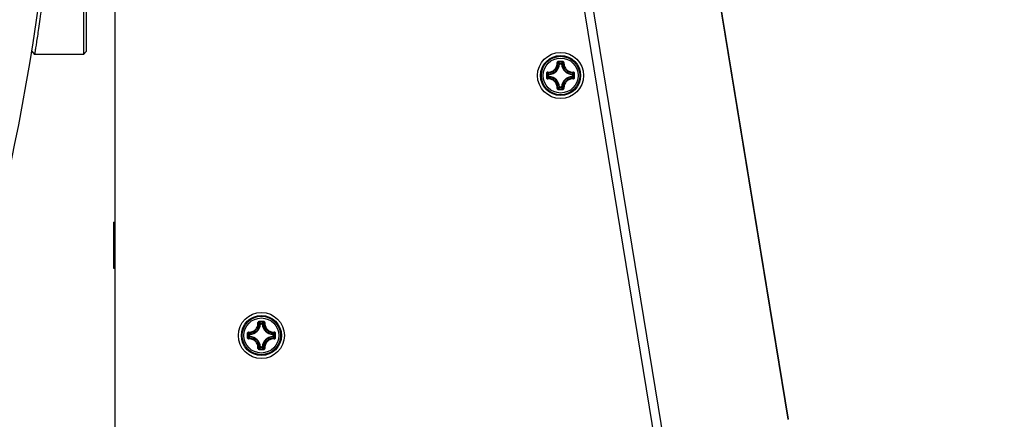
# Model space of a CAD drawing. Header units: millimetres. Extents: x 0 to 420, y 0 to 297.
# Tile 202 of 256: x 163 to 180, y 202 to 209. Entities that reach past the tile are written whole.
import ezdxf

# ---------------------------------------------------------------- set-up
doc = ezdxf.new("R2010")
doc.units = ezdxf.units.MM
doc.header["$LTSCALE"] = 23.1
doc.layers.get('0').update_dxf_attribs({"linetype": 'CONTINUOUS'})
doc.layers.add('AXES', color=7, linetype='CONTINUOUS')
doc.layers.add('DIM_PILOTEES', color=7, linetype='CONTINUOUS')
doc.styles.get("Standard").update_dxf_attribs({"font": 'txt', "width": 0.7})
doc.styles.add('TEXTSTYLE_4', font='txt')
doc.dimstyles.new('DIMSTYLE_1', dxfattribs={"dimtxt": 2.5, "dimasz": 3.5, "dimexe": 2, "dimexo": 0, "dimtad": 1, "dimdec": 0, "dimlfac": 10, "dimdsep": 46, "dimtxsty": 'Standard', "dimblk": '_FILLED', "dimblk1": '_FILLED', "dimblk2": '_FILLED', "dimcen": 0.09, "dimazin": 2, "dimtp": 1.2, "dimtm": 1.2, "dimtfac": 1, "dimtdec": 0, "dimtofl": 0, "dimtmove": 0, "dimatfit": 3, "dimldrblk": '_FILLED', "dimfxl": 0, "dimtolj": 1, "dimarcsym": 0})
doc.dimstyles.new('DIMSTYLE_5', dxfattribs={"dimtxt": 2.5, "dimasz": 3.5, "dimexe": 2, "dimexo": 0, "dimtad": 1, "dimlfac": 10, "dimdsep": 46, "dimtxsty": 'Standard', "dimblk": '_FILLED', "dimblk1": '_FILLED', "dimblk2": '_FILLED', "dimcen": 0.09, "dimazin": 2, "dimtp": 0.8, "dimtm": 0.8, "dimtfac": 1, "dimtmove": 0, "dimatfit": 2, "dimldrblk": '_FILLED', "dimfxl": 0, "dimtolj": 1, "dimarcsym": 0})

# ---------------------------------------------------------------- blocks, each defined once
blk = doc.blocks.new('_FILLED')
at = {"color": 0, "linetype": 'ByBlock'}
blk.add_solid([(0, 0), (-1, 0.1429), (-1, -0.1429)], dxfattribs=at)
blk = doc.blocks.new('*D4')
at = {"layer": 'DIM_PILOTEES', "color": 2, "linetype": 'Continuous'}
for p, q in [((169.825, 234.122), (190.886, 234.122)), ((188.886, 234.122), (188.886, 181.785)), ((188.886, 129.447), (188.886, 181.785)), ((149.276, 129.447), (190.886, 129.447))]:
    blk.add_line(p, q, dxfattribs=at)
at = {"layer": 'DIM_PILOTEES', "color": 2, "linetype": 'Continuous', "xscale": 3.5, "yscale": 3.5, "zscale": 3.5}
for p, rotation in [((188.886, 234.122), 90), ((188.886, 129.447), 270)]:
    blk.add_blockref('_FILLED', p, dxfattribs=dict(at, rotation=rotation))
at = {"layer": 'DIM_PILOTEES', "color": 2, "linetype": 'Continuous', "insert": (185.761, 188.847), "char_height": 2.5, "width": 10.98214, "attachment_point": 2, "rotation": 90, "line_spacing_factor": 0.9}
blk.add_mtext('{\\ftxt;\\W0.0001;\\H0.0001;\\~}{\\ftxt;\\W2.9285714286;\\H2.5; }{\\ftxt;\\W0.0001;\\H0.0001;\\~}', dxfattribs=at)
blk = doc.blocks.new('*D8')
at = {"layer": 'DIM_PILOTEES', "color": 2, "linetype": 'Continuous'}
for p, q in [((124.125, 214.622), (176.063, 258.233)), ((154.337, 239.99), (124.125, 214.622)), ((93.913, 189.254), (124.125, 214.622))]:
    blk.add_line(p, q, dxfattribs=at)
at = {"layer": 'DIM_PILOTEES', "color": 2, "linetype": 'Continuous', "xscale": 3.5, "yscale": 3.5, "zscale": 3.5}
for p, rotation in [((154.337, 239.99), 40.0192182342), ((93.913, 189.254), 220.0192182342)]:
    blk.add_blockref('_FILLED', p, dxfattribs=dict(at, rotation=rotation))
at = {"layer": 'DIM_PILOTEES', "color": 2, "linetype": 'Continuous', "insert": (166.988, 254.693), "char_height": 2.5, "width": 13.83929, "attachment_point": 1, "rotation": 40.0192, "line_spacing_factor": 0.9, "style": 'TEXTSTYLE_4'}
blk.add_mtext('{\\ftxt;\\W0.0001;\\H0.0001;\\~}{\\ftxt;\\W1.3333333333;\\H2.5; }{\\ftxt;\\W0.0001;\\H0.0001;\\~}{\\ftxt;\\W0.0001;\\H0.0001;\\~}{\\ftxt;\\W2.3571428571;\\H2.5; }{\\ftxt;\\W0.0001;\\H0.0001;\\~}', dxfattribs=at)

msp = doc.modelspace()

# ---------------------------------------------------------------- linework, layer by layer
at = {"color": 7, "linetype": 'Continuous'}
for p, q in [((171.7235, 229.4475), (176.2161, 201.9863)), ((171.7276, 229.4512), (176.2206, 201.987)), ((164.5252, 186.9846), (164.5252, 228.7907)), ((169.837, 226.4667), (174.9706, 195.0871)), ((169.9866, 226.4958), (175.1209, 195.1116)), ((163.9752, 220.922), (163.9752, 208.322)), ((164.0252, 220.872), (164.0252, 208.372)), ((163.0783, 208.3799), (163.1276, 208.322)), ((164.0252, 208.372), (163.9752, 208.322)), ((163.9752, 208.322), (163.1276, 208.322)), ((172.25, 208.1567), (172.2401, 208.1572)), ((172.25, 208.1667), (172.2825, 208.1667)), ((172.25, 208.1567), (172.25, 208.1667)), ((172.2501, 208.1567), (172.2824, 208.1567)), ((172.2825, 208.1567), (172.2825, 208.1667)), ((172.2825, 208.1567), (172.2924, 208.1572)), ((172.0653, 207.9719), (172.0553, 207.9719)), ((172.0553, 207.9395), (172.0553, 207.9719)), ((172.0653, 207.9395), (172.0553, 207.9395)), ((172.0653, 207.9719), (172.0648, 207.9818)), ((172.0653, 207.9395), (172.0648, 207.9296)), ((172.0653, 207.9396), (172.0653, 207.9719)), ((172.4672, 207.9719), (172.4677, 207.9818)), ((172.4672, 207.9719), (172.4772, 207.9719)), ((172.4672, 207.9719), (172.4672, 207.9396)), ((172.4672, 207.9395), (172.4772, 207.9395)), ((172.4672, 207.9395), (172.4677, 207.9296)), ((172.4772, 207.9719), (172.4772, 207.9395)), ((172.25, 207.7547), (172.2401, 207.7543)), ((172.25, 207.7547), (172.25, 207.7448)), ((172.2825, 207.7448), (172.25, 207.7448)), ((172.2824, 207.7547), (172.2501, 207.7547)), ((172.2825, 207.7547), (172.2924, 207.7543)), ((172.2825, 207.7547), (172.2825, 207.7448)), ((167.052, 203.6423), (167.0421, 203.6428)), ((167.052, 203.6522), (167.0844, 203.6522)), ((167.052, 203.6423), (167.052, 203.6522)), ((167.0521, 203.6423), (167.0844, 203.6423)), ((167.0844, 203.6423), (167.0844, 203.6522)), ((167.0844, 203.6423), (167.0944, 203.6428)), ((166.8672, 203.4575), (166.8573, 203.4575)), ((166.8573, 203.4251), (166.8573, 203.4575)), ((166.8672, 203.4251), (166.8573, 203.4251)), ((166.8672, 203.4575), (166.8668, 203.4674)), ((166.8672, 203.4251), (166.8668, 203.4152)), ((166.8672, 203.4251), (166.8672, 203.4575)), ((167.2692, 203.4575), (167.2697, 203.4674)), ((167.2692, 203.4575), (167.2792, 203.4575)), ((167.2692, 203.4575), (167.2692, 203.4252)), ((167.2692, 203.4251), (167.2792, 203.4251)), ((167.2692, 203.4251), (167.2697, 203.4152)), ((167.2792, 203.4575), (167.2792, 203.4251)), ((167.052, 203.2403), (167.0421, 203.2398)), ((167.052, 203.2403), (167.052, 203.2304)), ((167.0844, 203.2403), (167.0521, 203.2403)), ((167.0844, 203.2403), (167.0944, 203.2398)), ((167.0844, 203.2403), (167.0844, 203.2304)), ((167.0844, 203.2304), (167.052, 203.2304)), ((176.2149, 201.9861), (176.2206, 201.987))]:
    msp.add_line(p, q, dxfattribs=at)
for centre, radius in [((172.2663, 207.9557), 0.4), ((172.2663, 207.9557), 0.3482), ((172.2663, 207.9557), 0.3481), ((172.2663, 207.9557), 0.3338), ((172.2663, 207.9557), 0.304), ((167.0682, 203.4413), 0.4), ((167.0682, 203.4413), 0.3482), ((167.0682, 203.4413), 0.3481), ((167.0682, 203.4413), 0.3338), ((167.0682, 203.4413), 0.304)]:
    msp.add_circle(centre, radius, dxfattribs=at)
for centre, radius, start, end in [((124.1252, 214.622), 39.45, 343.21331, 16.78669), ((172.267, 196.784), 11.4164, 89.81044, 90.19678), ((172.0563, 208.1657), 0.1841, 272.6606, 357.33932), ((172.0563, 208.1657), 0.194, 272.65943, 357.34057), ((172.2663, 196.8671), 11.3214, 89.80689, 90.19321), ((171.8722, 207.8062), 0.5222, 43.64832, 47.03641), ((172.6603, 207.8062), 0.5222, 132.96337, 136.35171), ((172.4763, 208.1657), 0.194, 182.65941, 267.34055), ((172.4763, 208.1657), 0.1841, 182.66067, 267.33932), ((183.4377, 207.9557), 11.4162, 179.80704, 180.0002), ((183.4377, 207.9557), 11.4162, 179.99975, 180.1929), ((183.3551, 207.9557), 11.3215, 179.80685, 180.19315), ((172.4156, 208.3497), 0.522, 222.96287, 226.35218), ((172.4157, 207.5617), 0.5221, 133.64789, 137.03688), ((172.0563, 207.7457), 0.1841, 2.6606, 87.33939), ((172.0563, 207.7457), 0.194, 2.65944, 87.34057), ((172.4763, 207.7457), 0.194, 92.65924, 177.34041), ((172.4763, 207.7457), 0.1841, 92.66067, 177.33932), ((172.1167, 208.3498), 0.5222, 313.64832, 317.0364), ((172.1168, 207.5617), 0.5222, 42.96338, 46.35171), ((161.1775, 207.9557), 11.3215, 359.80685, 0.19315), ((161.0948, 207.9558), 11.4162, 359.99975, 0.1929), ((161.0948, 207.9557), 11.4162, 359.80704, 0.0002), ((172.267, 219.1274), 11.4164, 269.8032, 270.18954), ((171.8723, 208.1051), 0.522, 312.96286, 316.35218), ((172.2663, 219.0444), 11.3214, 269.80679, 270.19311), ((172.6603, 208.1052), 0.5222, 223.64833, 227.03641), ((166.8582, 203.6513), 0.1841, 272.6606, 357.33932), ((166.8582, 203.6513), 0.194, 272.65943, 357.34057), ((167.069, 192.2696), 11.4164, 89.81044, 90.19678), ((167.0682, 192.3527), 11.3214, 89.80689, 90.19321), ((166.6742, 203.2918), 0.5222, 43.64832, 47.03641), ((167.4623, 203.2918), 0.5222, 132.96337, 136.35171), ((167.2782, 203.6513), 0.194, 182.65941, 267.34055), ((167.2782, 203.6513), 0.1841, 182.66067, 267.33932), ((178.2397, 203.4413), 11.4162, 179.80704, 180.0002), ((178.2397, 203.4413), 11.4162, 179.99975, 180.1929), ((178.1571, 203.4413), 11.3215, 179.80685, 180.19315), ((167.2176, 203.8352), 0.522, 222.96287, 226.35218), ((167.2176, 203.0473), 0.5221, 133.64789, 137.03688), ((166.8582, 203.2313), 0.1841, 2.6606, 87.33939), ((166.8582, 203.2313), 0.194, 2.65944, 87.34057), ((167.2782, 203.2313), 0.194, 92.65924, 177.34041), ((167.2782, 203.2313), 0.1841, 92.66067, 177.33932), ((166.9187, 203.8354), 0.5222, 313.64832, 317.0364), ((166.9188, 203.0473), 0.5222, 42.96338, 46.35171), ((155.9795, 203.4413), 11.3215, 359.80685, 0.19315), ((155.8968, 203.4413), 11.4162, 359.99975, 0.1929), ((155.8968, 203.4413), 11.4162, 359.80704, 0.0002), ((167.069, 214.613), 11.4164, 269.8032, 270.18954), ((166.6743, 203.5907), 0.522, 312.96286, 316.35218), ((167.0682, 214.53), 11.3214, 269.80679, 270.19311), ((167.4623, 203.5908), 0.5222, 223.64833, 227.03641)]:
    msp.add_arc(centre, radius, start, end, dxfattribs=at)
for points, knots in [([(163.2463, 209.1201), (163.2378, 209.0585), (163.2215, 208.9432), (163.1982, 208.7821), (163.1777, 208.6449), (163.1605, 208.5321), (163.1483, 208.4535), (163.1405, 208.4031), (163.1359, 208.3747), (163.1328, 208.3526), (163.1293, 208.3366), (163.1295, 208.3274), (163.1271, 208.3229), (163.1276, 208.322)], [0, 0, 0, 0, 0.2311121, 0.433078, 0.6051502, 0.7467006, 0.8572703, 0.9008115, 0.9364827, 0.9642586, 0.9841137, 0.9960284, 1, 1, 1, 1]), ([(172.2278, 208.2003), (172.2224, 208.2003), (172.2111, 208.1957), (172.2071, 208.1842), (172.2074, 208.1789)], [0, 0, 0, 0, 0.5030547, 1, 1, 1, 1]), ([(172.2278, 208.2003), (172.2278, 208.1977), (172.2277, 208.1941), (172.228, 208.1901), (172.228, 208.1888), (172.2281, 208.1884)], [0, 0, 0, 0, 0.6615052, 0.8927289, 1, 1, 1, 1]), ([(172.3047, 208.2003), (172.3048, 208.1977), (172.3048, 208.1941), (172.3045, 208.1901), (172.3046, 208.1888), (172.3044, 208.1884)], [0, 0, 0, 0, 0.661448, 0.89268, 1, 1, 1, 1]), ([(172.3251, 208.1789), (172.3254, 208.1842), (172.3214, 208.1957), (172.3101, 208.2003), (172.3047, 208.2003)], [0, 0, 0, 0, 0.4969442, 1, 1, 1, 1]), ([(172.043, 208.0146), (172.0646, 208.0134), (172.109, 208.0202), (172.1652, 208.0567), (172.2017, 208.113), (172.2086, 208.1574), (172.2074, 208.1789)], [0, 0, 0, 0, 0.2488342, 0.500002, 0.7511665, 1, 1, 1, 1]), ([(172.044, 208.0042), (172.0668, 208.0029), (172.1138, 208.01), (172.1733, 208.0486), (172.2119, 208.1082), (172.2191, 208.1552), (172.2178, 208.178)], [0, 0, 0, 0, 0.2489804, 0.5000021, 0.7510204, 1, 1, 1, 1]), ([(172.2074, 208.1791), (172.2097, 208.1793), (172.2129, 208.1793), (172.2163, 208.1788), (172.2176, 208.1784), (172.2178, 208.178)], [0, 0, 0, 0, 0.6545851, 0.8795181, 1, 1, 1, 1]), ([(172.2281, 208.1884), (172.2254, 208.1884), (172.2199, 208.1862), (172.2177, 208.1806), (172.2178, 208.178)], [0, 0, 0, 0, 0.5063564, 1, 1, 1, 1]), ([(172.2401, 208.1572), (172.2383, 208.1589), (172.2311, 208.1661), (172.2236, 208.173), (172.2178, 208.178)], [0, 0, 0, 0, 0.2451287, 1, 1, 1, 1]), ([(172.2924, 208.1572), (172.2942, 208.1589), (172.3014, 208.1661), (172.3089, 208.173), (172.3147, 208.178)], [0, 0, 0, 0, 0.2451275, 1, 1, 1, 1]), ([(172.3147, 208.178), (172.3148, 208.1806), (172.3126, 208.1862), (172.3071, 208.1884), (172.3044, 208.1884)], [0, 0, 0, 0, 0.4936334, 1, 1, 1, 1]), ([(172.3147, 208.178), (172.3134, 208.1552), (172.3206, 208.1082), (172.3592, 208.0486), (172.4188, 208.01), (172.4657, 208.0029), (172.4885, 208.0042)], [0, 0, 0, 0, 0.2489812, 0.4999969, 0.7510186, 1, 1, 1, 1]), ([(172.3251, 208.1791), (172.3228, 208.1793), (172.3196, 208.1793), (172.3162, 208.1788), (172.3149, 208.1784), (172.3147, 208.178)], [0, 0, 0, 0, 0.6546352, 0.8795639, 1, 1, 1, 1]), ([(172.3251, 208.1789), (172.3239, 208.1574), (172.3308, 208.113), (172.3673, 208.0567), (172.4235, 208.0202), (172.4679, 208.0134), (172.4894, 208.0146)], [0, 0, 0, 0, 0.2488362, 0.4999983, 0.7511665, 1, 1, 1, 1]), ([(172.043, 208.0146), (172.0377, 208.0149), (172.0263, 208.0108), (172.0216, 207.9996), (172.0216, 207.9942)], [0, 0, 0, 0, 0.4969296, 1, 1, 1, 1]), ([(172.0216, 207.9942), (172.0243, 207.9942), (172.0279, 207.9942), (172.0318, 207.994), (172.0332, 207.994), (172.0336, 207.9939)], [0, 0, 0, 0, 0.6614743, 0.8927027, 1, 1, 1, 1]), ([(172.0216, 207.9172), (172.0243, 207.9172), (172.0279, 207.9172), (172.0318, 207.9174), (172.0332, 207.9174), (172.0336, 207.9175)], [0, 0, 0, 0, 0.6615051, 0.8927291, 1, 1, 1, 1]), ([(172.0216, 207.9172), (172.0216, 207.9118), (172.0263, 207.9006), (172.0377, 207.8965), (172.0431, 207.8968)], [0, 0, 0, 0, 0.5030512, 1, 1, 1, 1]), ([(172.044, 208.0042), (172.0413, 208.0043), (172.0358, 208.0021), (172.0336, 207.9966), (172.0336, 207.9939)], [0, 0, 0, 0, 0.4936422, 1, 1, 1, 1]), ([(172.0336, 207.9175), (172.0336, 207.9149), (172.0358, 207.9093), (172.0413, 207.9071), (172.044, 207.9072)], [0, 0, 0, 0, 0.5063605, 1, 1, 1, 1]), ([(172.0429, 208.0146), (172.0427, 208.0123), (172.0427, 208.0091), (172.0432, 208.0057), (172.0436, 208.0044), (172.044, 208.0042)], [0, 0, 0, 0, 0.6546352, 0.8795637, 1, 1, 1, 1]), ([(172.0429, 207.8968), (172.0427, 207.8991), (172.0427, 207.9023), (172.0432, 207.9057), (172.0436, 207.907), (172.044, 207.9072)], [0, 0, 0, 0, 0.6545981, 0.8795287, 1, 1, 1, 1]), ([(172.2074, 207.7325), (172.2086, 207.7541), (172.2017, 207.7984), (172.1652, 207.8547), (172.109, 207.8912), (172.0646, 207.898), (172.0431, 207.8968)], [0, 0, 0, 0, 0.2488362, 0.4999983, 0.7511665, 1, 1, 1, 1]), ([(172.0648, 207.9818), (172.063, 207.9836), (172.0559, 207.9909), (172.049, 207.9984), (172.044, 208.0042)], [0, 0, 0, 0, 0.245124, 1, 1, 1, 1]), ([(172.0648, 207.9296), (172.063, 207.9278), (172.0559, 207.9205), (172.049, 207.913), (172.044, 207.9072)], [0, 0, 0, 0, 0.2451256, 1, 1, 1, 1]), ([(172.2178, 207.7334), (172.2191, 207.7562), (172.2119, 207.8032), (172.1733, 207.8628), (172.1138, 207.9014), (172.0668, 207.9086), (172.044, 207.9072)], [0, 0, 0, 0, 0.2489812, 0.4999969, 0.7510186, 1, 1, 1, 1]), ([(172.0553, 207.9395), (172.0553, 207.937), (172.0574, 207.932), (172.0623, 207.9297), (172.0648, 207.9296)], [0, 0, 0, 0, 0.4999791, 1, 1, 1, 1]), ([(172.4885, 207.9072), (172.4657, 207.9086), (172.4188, 207.9014), (172.3592, 207.8628), (172.3206, 207.8032), (172.3134, 207.7562), (172.3147, 207.7334)], [0, 0, 0, 0, 0.2489801, 0.5000019, 0.7510202, 1, 1, 1, 1]), ([(172.4894, 207.8968), (172.4679, 207.898), (172.4235, 207.8912), (172.3673, 207.8547), (172.3308, 207.7984), (172.3239, 207.7541), (172.3251, 207.7325)], [0, 0, 0, 0, 0.2488323, 0.5000004, 0.7511649, 1, 1, 1, 1]), ([(172.4677, 207.9818), (172.4695, 207.9836), (172.4766, 207.9909), (172.4835, 207.9984), (172.4885, 208.0042)], [0, 0, 0, 0, 0.2451287, 1, 1, 1, 1]), ([(172.4772, 207.9719), (172.4772, 207.9744), (172.4751, 207.9794), (172.4702, 207.9817), (172.4677, 207.9818)], [0, 0, 0, 0, 0.4999791, 1, 1, 1, 1]), ([(172.4677, 207.9296), (172.4702, 207.9297), (172.4751, 207.932), (172.4772, 207.937), (172.4772, 207.9395)], [0, 0, 0, 0, 0.5000209, 1, 1, 1, 1]), ([(172.4677, 207.9296), (172.4695, 207.9278), (172.4766, 207.9205), (172.4835, 207.913), (172.4885, 207.9072)], [0, 0, 0, 0, 0.2451275, 1, 1, 1, 1]), ([(172.4897, 208.0146), (172.4898, 208.0123), (172.4899, 208.0091), (172.4893, 208.0057), (172.4889, 208.0044), (172.4885, 208.0042)], [0, 0, 0, 0, 0.6545981, 0.8795287, 1, 1, 1, 1]), ([(172.4989, 207.9939), (172.4989, 207.9966), (172.4968, 208.0021), (172.4912, 208.0043), (172.4885, 208.0042)], [0, 0, 0, 0, 0.5063605, 1, 1, 1, 1]), ([(172.4885, 207.9072), (172.4912, 207.9071), (172.4968, 207.9093), (172.4989, 207.9149), (172.4989, 207.9175)], [0, 0, 0, 0, 0.493642, 1, 1, 1, 1]), ([(172.4897, 207.8968), (172.4898, 207.8991), (172.4898, 207.9023), (172.4893, 207.9057), (172.4889, 207.907), (172.4885, 207.9072)], [0, 0, 0, 0, 0.6546341, 0.8795629, 1, 1, 1, 1]), ([(172.5109, 207.9942), (172.5109, 207.9996), (172.5062, 208.0108), (172.4948, 208.0149), (172.4894, 208.0146)], [0, 0, 0, 0, 0.5030512, 1, 1, 1, 1]), ([(172.4894, 207.8968), (172.4948, 207.8965), (172.5062, 207.9006), (172.5109, 207.9118), (172.5109, 207.9172)], [0, 0, 0, 0, 0.496947, 1, 1, 1, 1]), ([(172.5109, 207.9942), (172.5082, 207.9942), (172.5046, 207.9942), (172.5007, 207.994), (172.4993, 207.994), (172.4989, 207.9939)], [0, 0, 0, 0, 0.6615051, 0.8927291, 1, 1, 1, 1]), ([(172.5109, 207.9172), (172.5082, 207.9172), (172.5046, 207.9172), (172.5007, 207.9174), (172.4993, 207.9174), (172.4989, 207.9175)], [0, 0, 0, 0, 0.6614811, 0.8927085, 1, 1, 1, 1]), ([(172.2074, 207.7325), (172.2071, 207.7272), (172.2111, 207.7157), (172.2224, 207.7111), (172.2278, 207.7111)], [0, 0, 0, 0, 0.4969656, 1, 1, 1, 1]), ([(172.2074, 207.7323), (172.2097, 207.7322), (172.2129, 207.7321), (172.2163, 207.7327), (172.2176, 207.7331), (172.2178, 207.7334)], [0, 0, 0, 0, 0.6546352, 0.8795639, 1, 1, 1, 1]), ([(172.2178, 207.7334), (172.2177, 207.7308), (172.2199, 207.7252), (172.2254, 207.7231), (172.2281, 207.7231)], [0, 0, 0, 0, 0.4936334, 1, 1, 1, 1]), ([(172.2401, 207.7543), (172.2383, 207.7525), (172.2311, 207.7454), (172.2236, 207.7385), (172.2178, 207.7334)], [0, 0, 0, 0, 0.245124, 1, 1, 1, 1]), ([(172.2278, 207.7111), (172.2277, 207.7137), (172.2277, 207.7173), (172.228, 207.7213), (172.228, 207.7227), (172.2281, 207.7231)], [0, 0, 0, 0, 0.661448, 0.89268, 1, 1, 1, 1]), ([(172.2825, 207.7448), (172.2849, 207.7448), (172.29, 207.7468), (172.2923, 207.7518), (172.2924, 207.7543)], [0, 0, 0, 0, 0.4999791, 1, 1, 1, 1]), ([(172.2924, 207.7543), (172.2942, 207.7525), (172.3014, 207.7454), (172.3089, 207.7385), (172.3147, 207.7334)], [0, 0, 0, 0, 0.2451287, 1, 1, 1, 1]), ([(172.3044, 207.7231), (172.3071, 207.7231), (172.3126, 207.7252), (172.3148, 207.7308), (172.3147, 207.7334)], [0, 0, 0, 0, 0.5063566, 1, 1, 1, 1]), ([(172.3047, 207.7111), (172.3048, 207.7137), (172.3048, 207.7173), (172.3045, 207.7213), (172.3045, 207.7227), (172.3044, 207.7231)], [0, 0, 0, 0, 0.6615052, 0.8927289, 1, 1, 1, 1]), ([(172.3047, 207.7111), (172.3101, 207.7111), (172.3214, 207.7157), (172.3254, 207.7272), (172.3251, 207.7325)], [0, 0, 0, 0, 0.5030873, 1, 1, 1, 1]), ([(172.3251, 207.7323), (172.3228, 207.7322), (172.3196, 207.7321), (172.3162, 207.7327), (172.3149, 207.7331), (172.3147, 207.7334)], [0, 0, 0, 0, 0.6545308, 0.8794748, 1, 1, 1, 1]), ([(166.845, 203.5002), (166.8666, 203.499), (166.9109, 203.5058), (166.9672, 203.5423), (167.0037, 203.5986), (167.0106, 203.6429), (167.0094, 203.6645)], [0, 0, 0, 0, 0.2488342, 0.500002, 0.7511665, 1, 1, 1, 1]), ([(166.8459, 203.4898), (166.8688, 203.4885), (166.9157, 203.4956), (166.9753, 203.5342), (167.0139, 203.5938), (167.0211, 203.6408), (167.0198, 203.6636)], [0, 0, 0, 0, 0.2489804, 0.5000021, 0.7510204, 1, 1, 1, 1]), ([(167.0297, 203.6859), (167.0243, 203.6859), (167.0131, 203.6813), (167.0091, 203.6698), (167.0094, 203.6645)], [0, 0, 0, 0, 0.5030547, 1, 1, 1, 1]), ([(167.0094, 203.6647), (167.0117, 203.6648), (167.0149, 203.6649), (167.0182, 203.6644), (167.0195, 203.664), (167.0198, 203.6636)], [0, 0, 0, 0, 0.6545851, 0.8795181, 1, 1, 1, 1]), ([(167.0301, 203.6739), (167.0274, 203.674), (167.0218, 203.6718), (167.0197, 203.6662), (167.0198, 203.6636)], [0, 0, 0, 0, 0.5063564, 1, 1, 1, 1]), ([(167.0421, 203.6428), (167.0403, 203.6445), (167.0331, 203.6516), (167.0256, 203.6585), (167.0198, 203.6636)], [0, 0, 0, 0, 0.2451287, 1, 1, 1, 1]), ([(167.0298, 203.6859), (167.0297, 203.6833), (167.0297, 203.6797), (167.03, 203.6757), (167.0299, 203.6744), (167.0301, 203.6739)], [0, 0, 0, 0, 0.6615052, 0.8927289, 1, 1, 1, 1]), ([(167.0944, 203.6428), (167.0961, 203.6445), (167.1034, 203.6516), (167.1109, 203.6585), (167.1167, 203.6636)], [0, 0, 0, 0, 0.2451275, 1, 1, 1, 1]), ([(167.1067, 203.6859), (167.1068, 203.6833), (167.1068, 203.6797), (167.1065, 203.6757), (167.1065, 203.6744), (167.1064, 203.6739)], [0, 0, 0, 0, 0.661448, 0.89268, 1, 1, 1, 1]), ([(167.1167, 203.6636), (167.1168, 203.6662), (167.1146, 203.6718), (167.1091, 203.674), (167.1064, 203.6739)], [0, 0, 0, 0, 0.4936334, 1, 1, 1, 1]), ([(167.1271, 203.6645), (167.1274, 203.6698), (167.1233, 203.6813), (167.1121, 203.6859), (167.1067, 203.6859)], [0, 0, 0, 0, 0.4969442, 1, 1, 1, 1]), ([(167.1167, 203.6636), (167.1154, 203.6408), (167.1226, 203.5938), (167.1612, 203.5342), (167.2207, 203.4956), (167.2677, 203.4885), (167.2905, 203.4898)], [0, 0, 0, 0, 0.2489812, 0.4999969, 0.7510186, 1, 1, 1, 1]), ([(167.1271, 203.6647), (167.1248, 203.6648), (167.1216, 203.6649), (167.1182, 203.6644), (167.1169, 203.664), (167.1167, 203.6636)], [0, 0, 0, 0, 0.6546352, 0.8795639, 1, 1, 1, 1]), ([(167.1271, 203.6645), (167.1259, 203.6429), (167.1328, 203.5986), (167.1693, 203.5423), (167.2255, 203.5058), (167.2699, 203.499), (167.2914, 203.5002)], [0, 0, 0, 0, 0.2488362, 0.4999983, 0.7511665, 1, 1, 1, 1]), ([(166.845, 203.5002), (166.8397, 203.5005), (166.8283, 203.4964), (166.8236, 203.4852), (166.8236, 203.4798)], [0, 0, 0, 0, 0.4969296, 1, 1, 1, 1]), ([(166.8236, 203.4798), (166.8263, 203.4798), (166.8298, 203.4798), (166.8338, 203.4796), (166.8352, 203.4796), (166.8356, 203.4795)], [0, 0, 0, 0, 0.6614743, 0.8927027, 1, 1, 1, 1]), ([(166.8459, 203.4898), (166.8433, 203.4899), (166.8377, 203.4877), (166.8356, 203.4821), (166.8356, 203.4795)], [0, 0, 0, 0, 0.4936422, 1, 1, 1, 1]), ([(166.8448, 203.5002), (166.8447, 203.4979), (166.8446, 203.4947), (166.8452, 203.4913), (166.8456, 203.49), (166.8459, 203.4898)], [0, 0, 0, 0, 0.6546352, 0.8795637, 1, 1, 1, 1]), ([(166.8668, 203.4674), (166.865, 203.4692), (166.8579, 203.4765), (166.851, 203.484), (166.8459, 203.4898)], [0, 0, 0, 0, 0.245124, 1, 1, 1, 1]), ([(166.8668, 203.4152), (166.865, 203.4134), (166.8579, 203.4061), (166.851, 203.3986), (166.8459, 203.3928)], [0, 0, 0, 0, 0.2451256, 1, 1, 1, 1]), ([(166.8573, 203.4251), (166.8573, 203.4226), (166.8593, 203.4176), (166.8643, 203.4153), (166.8668, 203.4152)], [0, 0, 0, 0, 0.4999791, 1, 1, 1, 1]), ([(167.2697, 203.4674), (167.2715, 203.4692), (167.2786, 203.4765), (167.2855, 203.484), (167.2905, 203.4898)], [0, 0, 0, 0, 0.2451287, 1, 1, 1, 1]), ([(167.2792, 203.4575), (167.2791, 203.46), (167.2771, 203.465), (167.2722, 203.4673), (167.2697, 203.4674)], [0, 0, 0, 0, 0.4999791, 1, 1, 1, 1]), ([(167.2697, 203.4152), (167.2722, 203.4153), (167.2771, 203.4176), (167.2791, 203.4226), (167.2792, 203.4251)], [0, 0, 0, 0, 0.5000209, 1, 1, 1, 1]), ([(167.2697, 203.4152), (167.2715, 203.4134), (167.2786, 203.4061), (167.2855, 203.3986), (167.2905, 203.3928)], [0, 0, 0, 0, 0.2451275, 1, 1, 1, 1]), ([(167.2916, 203.5002), (167.2918, 203.4979), (167.2918, 203.4947), (167.2913, 203.4913), (167.2909, 203.49), (167.2905, 203.4898)], [0, 0, 0, 0, 0.6545981, 0.8795287, 1, 1, 1, 1]), ([(167.3009, 203.4795), (167.3009, 203.4821), (167.2987, 203.4877), (167.2931, 203.4899), (167.2905, 203.4898)], [0, 0, 0, 0, 0.5063605, 1, 1, 1, 1]), ([(167.3129, 203.4798), (167.3128, 203.4852), (167.3082, 203.4964), (167.2968, 203.5005), (167.2914, 203.5002)], [0, 0, 0, 0, 0.5030512, 1, 1, 1, 1]), ([(167.3129, 203.4798), (167.3102, 203.4798), (167.3066, 203.4798), (167.3027, 203.4796), (167.3013, 203.4796), (167.3009, 203.4795)], [0, 0, 0, 0, 0.6615051, 0.8927291, 1, 1, 1, 1]), ([(166.8236, 203.4028), (166.8263, 203.4028), (166.8298, 203.4028), (166.8338, 203.403), (166.8352, 203.403), (166.8356, 203.4031)], [0, 0, 0, 0, 0.6615051, 0.8927291, 1, 1, 1, 1]), ([(166.8236, 203.4028), (166.8236, 203.3974), (166.8283, 203.3862), (166.8397, 203.3821), (166.845, 203.3824)], [0, 0, 0, 0, 0.5030512, 1, 1, 1, 1]), ([(166.8356, 203.4031), (166.8356, 203.4005), (166.8377, 203.3949), (166.8433, 203.3927), (166.8459, 203.3928)], [0, 0, 0, 0, 0.5063605, 1, 1, 1, 1]), ([(166.8448, 203.3824), (166.8447, 203.3847), (166.8446, 203.3879), (166.8452, 203.3913), (166.8456, 203.3926), (166.8459, 203.3928)], [0, 0, 0, 0, 0.6545981, 0.8795287, 1, 1, 1, 1]), ([(167.0094, 203.2181), (167.0106, 203.2397), (167.0037, 203.284), (166.9672, 203.3403), (166.911, 203.3768), (166.8666, 203.3836), (166.845, 203.3824)], [0, 0, 0, 0, 0.2488362, 0.4999983, 0.7511665, 1, 1, 1, 1]), ([(167.0198, 203.219), (167.0211, 203.2418), (167.0139, 203.2888), (166.9753, 203.3484), (166.9157, 203.387), (166.8688, 203.3941), (166.8459, 203.3928)], [0, 0, 0, 0, 0.2489812, 0.4999969, 0.7510186, 1, 1, 1, 1]), ([(167.0421, 203.2398), (167.0403, 203.2381), (167.0331, 203.231), (167.0256, 203.2241), (167.0198, 203.219)], [0, 0, 0, 0, 0.245124, 1, 1, 1, 1]), ([(167.0844, 203.2304), (167.0869, 203.2304), (167.092, 203.2324), (167.0942, 203.2374), (167.0944, 203.2398)], [0, 0, 0, 0, 0.4999791, 1, 1, 1, 1]), ([(167.0944, 203.2398), (167.0961, 203.2381), (167.1034, 203.231), (167.1109, 203.2241), (167.1167, 203.219)], [0, 0, 0, 0, 0.2451287, 1, 1, 1, 1]), ([(167.2905, 203.3928), (167.2677, 203.3941), (167.2207, 203.387), (167.1612, 203.3484), (167.1226, 203.2888), (167.1154, 203.2418), (167.1167, 203.219)], [0, 0, 0, 0, 0.2489801, 0.5000019, 0.7510202, 1, 1, 1, 1]), ([(167.2914, 203.3824), (167.2699, 203.3836), (167.2255, 203.3768), (167.1693, 203.3403), (167.1328, 203.284), (167.1259, 203.2397), (167.1271, 203.2181)], [0, 0, 0, 0, 0.2488323, 0.5000004, 0.7511649, 1, 1, 1, 1]), ([(167.2905, 203.3928), (167.2931, 203.3927), (167.2987, 203.3949), (167.3009, 203.4005), (167.3009, 203.4031)], [0, 0, 0, 0, 0.493642, 1, 1, 1, 1]), ([(167.2916, 203.3824), (167.2918, 203.3847), (167.2918, 203.3879), (167.2913, 203.3913), (167.2909, 203.3926), (167.2905, 203.3928)], [0, 0, 0, 0, 0.6546341, 0.8795629, 1, 1, 1, 1]), ([(167.2914, 203.3824), (167.2968, 203.3821), (167.3082, 203.3862), (167.3129, 203.3974), (167.3129, 203.4028)], [0, 0, 0, 0, 0.496947, 1, 1, 1, 1]), ([(167.3129, 203.4028), (167.3102, 203.4028), (167.3066, 203.4028), (167.3027, 203.403), (167.3013, 203.403), (167.3009, 203.4031)], [0, 0, 0, 0, 0.6614811, 0.8927085, 1, 1, 1, 1]), ([(167.0094, 203.2181), (167.0091, 203.2128), (167.0131, 203.2013), (167.0243, 203.1967), (167.0297, 203.1967)], [0, 0, 0, 0, 0.4969656, 1, 1, 1, 1]), ([(167.0094, 203.2179), (167.0117, 203.2178), (167.0149, 203.2177), (167.0182, 203.2182), (167.0195, 203.2186), (167.0198, 203.219)], [0, 0, 0, 0, 0.6546352, 0.8795639, 1, 1, 1, 1]), ([(167.0198, 203.219), (167.0197, 203.2164), (167.0218, 203.2108), (167.0274, 203.2086), (167.0301, 203.2087)], [0, 0, 0, 0, 0.4936334, 1, 1, 1, 1]), ([(167.0298, 203.1967), (167.0297, 203.1993), (167.0297, 203.2029), (167.0299, 203.2069), (167.0299, 203.2082), (167.0301, 203.2087)], [0, 0, 0, 0, 0.661448, 0.89268, 1, 1, 1, 1]), ([(167.1064, 203.2087), (167.1091, 203.2086), (167.1146, 203.2108), (167.1168, 203.2164), (167.1167, 203.219)], [0, 0, 0, 0, 0.5063566, 1, 1, 1, 1]), ([(167.1067, 203.1967), (167.1067, 203.1993), (167.1068, 203.2029), (167.1065, 203.2069), (167.1065, 203.2082), (167.1064, 203.2087)], [0, 0, 0, 0, 0.6615052, 0.8927289, 1, 1, 1, 1]), ([(167.1067, 203.1967), (167.1121, 203.1967), (167.1233, 203.2013), (167.1274, 203.2128), (167.1271, 203.2181)], [0, 0, 0, 0, 0.5030873, 1, 1, 1, 1]), ([(167.1271, 203.2179), (167.1248, 203.2177), (167.1216, 203.2177), (167.1182, 203.2182), (167.1169, 203.2186), (167.1167, 203.219)], [0, 0, 0, 0, 0.6545308, 0.8794748, 1, 1, 1, 1])]:
    msp.add_open_spline(points, degree=3, knots=knots, dxfattribs=at)
for points in [[(172.25, 208.1667), (172.2476, 208.1666), (172.2425, 208.1646), (172.2403, 208.1596), (172.2401, 208.1572)], [(172.2924, 208.1572), (172.2923, 208.1596), (172.29, 208.1646), (172.2849, 208.1666), (172.2825, 208.1667)], [(172.0648, 207.9818), (172.0623, 207.9817), (172.0574, 207.9795), (172.0553, 207.9744), (172.0553, 207.9719)], [(172.2401, 207.7543), (172.2403, 207.7518), (172.2425, 207.7468), (172.2476, 207.7448), (172.25, 207.7448)], [(167.052, 203.6522), (167.0496, 203.6522), (167.0445, 203.6502), (167.0422, 203.6452), (167.0421, 203.6428)], [(167.0944, 203.6428), (167.0942, 203.6452), (167.092, 203.6502), (167.0869, 203.6522), (167.0844, 203.6522)], [(166.8668, 203.4674), (166.8643, 203.4673), (166.8593, 203.465), (166.8573, 203.46), (166.8573, 203.4575)], [(167.0421, 203.2398), (167.0422, 203.2374), (167.0445, 203.2324), (167.0496, 203.2304), (167.052, 203.2304)]]:
    msp.add_open_spline(points, degree=3, dxfattribs=at)
at = {"layer": 'AXES', "color": 7, "linetype": 'Continuous'}
for p, q in [((164.5002, 205.412), (164.5252, 205.412)), ((164.5002, 205.412), (164.5002, 204.612)), ((164.5002, 204.612), (164.5252, 204.612))]:
    msp.add_line(p, q, dxfattribs=at)

# ---------------------------------------------------------------- dimensions: what is measured, and where the dimension line sits
at = {"layer": 'DIM_PILOTEES', "color": 2, "linetype": 'Continuous'}
dim = msp.add_diameter_dim_2p(p1=(154.3372, 239.9901), p2=(93.9133, 189.2539), text='{\\ftxt;\\W0.0001;\\H0.0001;\\~}{\\ftxt;\\W1.3333333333;\\H2.5; }{\\ftxt;\\W0.0001;\\H0.0001;\\~}{\\ftxt;\\W0.0001;\\H0.0001;\\~}{\\ftxt;\\W2.3571428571;\\H2.5; }{\\ftxt;\\W0.0001;\\H0.0001;\\~}', dimstyle='DIMSTYLE_5', override={"dimpost": '<>'}, dxfattribs=at)
dim.commit()
dim.dimension.update_dxf_attribs({"geometry": '*D8', "text_midpoint": (171.1483, 254.9219), "dimtype": 163})
dim = msp.add_linear_dim(base=(188.8855, 129.4471), p1=(169.8252, 234.122), p2=(149.276, 129.4471), angle=270, text='{\\ftxt;\\W0.0001;\\H0.0001;\\~}{\\ftxt;\\W2.9285714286;\\H2.5; }{\\ftxt;\\W0.0001;\\H0.0001;\\~}', dimstyle='DIMSTYLE_1', dxfattribs=at)
dim.commit()
dim.dimension.update_dxf_attribs({"geometry": '*D4', "text_midpoint": (188.8855, 188.4897), "dimtype": 160})

doc.saveas('drawing.dxf')
